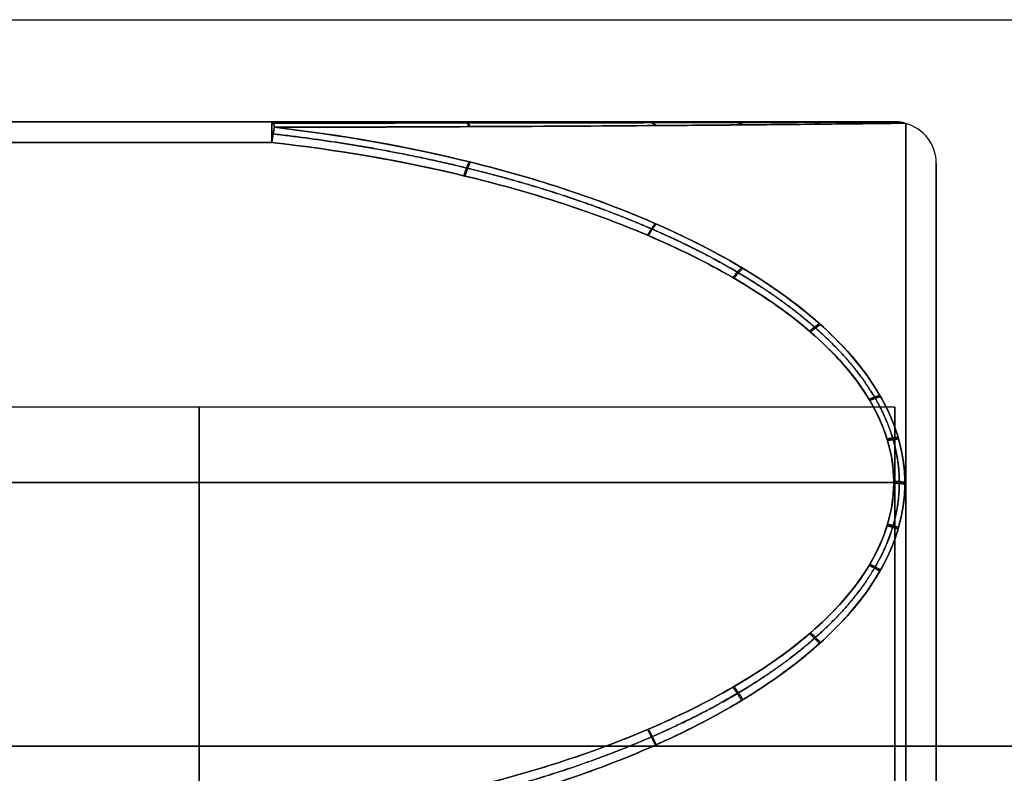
# Model space of a CAD drawing. Header units: millimetres. Extents: x -175 to 175, y -101 to 102.
# Tile 39 of 133: x -134.51 to -129.77, y 81.87 to 85.5. Entities that reach past the tile are written whole.
import ezdxf

# ---------------------------------------------------------------- set-up
doc = ezdxf.new("R2010")
doc.units = ezdxf.units.MM
doc.layers.add('Livello 01', color=7, linetype='Continuous')

msp = doc.modelspace()

# ---------------------------------------------------------------- linework, layer by layer
at = {"layer": 'Livello 01', "color": 254, "true_color": 0xcad1ee}
for p, q in [((-142, 85.5, 32.55), (142, 85.5, 32.55)), ((-142, 85.5, -253.55), (142, 85.5, -253.55)), ((-141.8, 85.0088, -37.6867), (-130.3045, 85.0088, -37.6867)), ((-141.8, 85.0088, -183.3133), (-130.3045, 85.0088, -183.3133)), ((-130.1, 78.26, -37.6867), (-130.1, 84.8075, -37.6867)), ((-130.1, 78.26, -183.3133), (-130.1, 84.8075, -183.3133)), ((-130.3, 83.6338, -37.6867), (-130.3, 79.4338, -37.6867)), ((-130.3, 83.6338, -183.3133), (-130.3, 79.4338, -183.3133)), ((-141.8, 83.2713, -40.6962), (-130.3045, 83.2713, -40.6962)), ((-141.8, 83.2713, -34.6773), (-130.3045, 83.2713, -34.6773)), ((-130.3045, 83.2713, -180.3038), (-141.8, 83.2713, -180.3038)), ((-130.3045, 83.2713, -186.3227), (-141.8, 83.2713, -186.3227)), ((-142, 82, 62.5), (142, 82, 62.5)), ((-142, 82, 60.5), (142, 82, 60.5)), ((142, 82, -283.5), (-142, 82, -283.5)), ((142, 82, -281.5), (-142, 82, -281.5))]:
    msp.add_line(p, q, dxfattribs=at)
at = {"layer": 'Livello 01', "color": 254, "true_color": 0xcad1ee, "extrusion": (-1, 0, 0)}
for centre, radius, start, end in [((-84.8088, -35.7959, 133.3007), 0.2, 120, 180), ((-84.8088, -39.5775, 133.3007), 0.2, 180, 240), ((-84.8088, -185.2041, 133.3007), 0.2, 180, 240), ((-84.8088, -181.4225, 133.3007), 0.2, 120, 180), ((-81.5338, -37.6867, 130.1), 3.2737, 180, 0), ((-81.5338, -37.6867, 130.1), 3.2737, 360, 180), ((-81.5338, -183.3133, 130.1), 3.2737, 180, 0), ((-81.5338, -183.3133, 130.1), 3.2737, 0, 180), ((-81.5338, -37.6867, 133.65), 2.1, 0, 180), ((-81.5338, -37.6867, 133.65), 2.1, 180, 0), ((-81.5338, -183.3133, 133.65), 2.1, 0, 180), ((-81.5338, -183.3133, 133.65), 2.1, 180, 0), ((-81.5338, -37.6867, 130.3), 2.1, 360, 180), ((-81.5338, -37.6867, 130.3), 2.1, 180, 0), ((-81.5338, -183.3133, 130.3), 2.1, 0, 180), ((-81.5338, -183.3133, 130.3), 2.1, 180, 0)]:
    msp.add_arc(centre, radius, start, end, dxfattribs=at)
at = {"layer": 'Livello 01', "color": 254, "true_color": 0xcad1ee, "extrusion": (0.991716, 2.87335e-12, 0.128453)}
msp.add_arc((84.8088, -22.1268, -137.2802), 0.2, 329.7932, 360, dxfattribs=at)
at = {"layer": 'Livello 01', "color": 254, "true_color": 0xcad1ee, "extrusion": (0.991716, 1.26526e-12, -0.128453)}
msp.add_arc((84.8088, -52.6222, -127.5983), 0.2, 0, 30.2068, dxfattribs=at)
at = {"layer": 'Livello 01', "color": 254, "true_color": 0xcad1ee, "extrusion": (0.991716, 3.14764e-12, -0.128453)}
msp.add_arc((84.8088, -197.0423, -108.8921), 0.2, 0, 30.2068, dxfattribs=at)
at = {"layer": 'Livello 01', "color": 254, "true_color": 0xcad1ee, "extrusion": (-0.991716, -1.26515e-12, -0.128453)}
msp.add_arc((-84.8088, -166.5469, 155.9864), 0.2, 180, 210.2068, dxfattribs=at)
at = {"layer": 'Livello 01', "color": 254, "true_color": 0xcad1ee, "extrusion": (1.50037e-08, 5.40935e-08, -1)}
msp.add_arc((134.2572, 70.5463, 37.6867), 15, 105.49007, 105.50831, dxfattribs=at)
at = {"layer": 'Livello 01', "color": 254, "true_color": 0xcad1ee, "extrusion": (-1.50037e-08, -5.40935e-08, -1)}
msp.add_arc((134.2572, 70.5463, 183.3133), 15, 105.49007, 105.50831, dxfattribs=at)
at = {"layer": 'Livello 01', "color": 254, "true_color": 0xcad1ee, "extrusion": (1, 0, 0)}
for centre, start, end in [((81.5338, -37.6867, -130.2465), 180, 0), ((81.5338, -37.6867, -130.2465), 0, 180), ((81.5338, -183.3133, -130.2465), 180, 0), ((81.5338, -183.3133, -130.2465), 0, 180)]:
    msp.add_arc(centre, 3.4665, start, end, dxfattribs=at)
at = {"layer": 'Livello 01', "color": 254, "true_color": 0xcad1ee}
for centre in [(-130.3, 84.8075, -37.6867), (-130.3, 84.8075, -183.3133)]:
    msp.add_arc(centre, 0.2, 0, 74.4917, dxfattribs=at)
at = {"layer": 'Livello 01', "color": 254, "true_color": 0xcad1ee, "extrusion": (0.991716, -0.111243, 0.064226)}
msp.add_arc((69.4207, -26.6067, -143.9299), 0.2, 29.9991, 60.206, dxfattribs=at)
at = {"layer": 'Livello 01', "color": 254, "true_color": 0xcad1ee, "extrusion": (0.991716, -0.111243, -0.064226)}
for centre in [(69.4207, -48.6111, -139.0889), (69.4207, -193.937, -129.7358)]:
    msp.add_arc(centre, 0.2, 299.794, 330.0009, dxfattribs=at)
at = {"layer": 'Livello 01', "color": 254, "true_color": 0xcad1ee, "extrusion": (-0.991716, 0.111243, -0.064226)}
msp.add_arc((-69.4207, -171.9326, 153.2829), 0.2, 119.794, 150.0009, dxfattribs=at)
at = {"layer": 'Livello 01', "color": 254, "true_color": 0xcad1ee}
for points in [[(-141.8, 85.0088, -35.7959), (-133.3007, 85.0088, -35.7959)], [(-133.3007, 85.0088, -39.5775), (-141.8, 85.0088, -39.5775)], [(-133.3007, 85.0088, -185.2041), (-141.8, 85.0088, -185.2041)], [(-141.8, 85.0088, -181.4225), (-133.3007, 85.0088, -181.4225)], [(-141.8, 84.9088, -39.7507), (-133.3007, 84.9088, -39.7507)], [(-133.3007, 84.9088, -35.6227), (-141.8, 84.9088, -35.6227)], [(-133.3007, 84.9088, -181.2493), (-141.8, 84.9088, -181.2493)], [(-141.8, 84.9088, -185.3773), (-133.3007, 84.9088, -185.3773)], [(-130.3, 83.6338, -37.6867), (-137, 83.6338, -37.6867)], [(-130.3, 83.6338, -183.3133), (-137, 83.6338, -183.3133)]]:
    msp.add_open_spline(points, degree=1, dxfattribs=at)
for points, knots in [([(-133.3007, 85.0088, -35.7959), (-132.9865, 85.0088, -35.8366), (-132.6778, 85.0088, -35.8973), (-132.0732, 85.0088, -36.0651), (-131.7755, 85.0088, -36.1722), (-131.3485, 85.0088, -36.3822), (-131.211, 85.0088, -36.4597), (-130.9492, 85.0088, -36.6348), (-130.8239, 85.0088, -36.7329), (-130.5973, 85.0088, -36.9577), (-130.4965, 85.0088, -37.0844), (-130.3867, 85.0088, -37.2953), (-130.3573, 85.0088, -37.3686), (-130.3161, 85.0088, -37.5223), (-130.3049, 85.0088, -37.6027), (-130.3038, 85.0088, -37.841), (-130.347, 85.0088, -38), (-130.4935, 85.0088, -38.2852), (-130.5925, 85.0088, -38.4101), (-130.8186, 85.0088, -38.636), (-130.9427, 85.0088, -38.7338), (-131.2052, 85.0088, -38.9103), (-131.3445, 85.0088, -38.9891), (-131.7707, 85.0088, -39.1992), (-132.0664, 85.0088, -39.3061), (-132.6735, 85.0088, -39.4752), (-132.986, 85.0088, -39.5368), (-133.3007, 85.0088, -39.5775)], [0, 0, 0, 0, 0.951736, 0.951736, 1.903472, 1.903472, 2.37934, 2.37934, 2.855208, 2.855208, 3.331076, 3.331076, 3.56901, 3.56901, 3.806944, 3.806944, 4.282812, 4.282812, 4.75868, 4.75868, 5.234548, 5.234548, 5.710416, 5.710416, 6.662152, 6.662152, 7.613888, 7.613888, 7.613888, 7.613888]), ([(-133.3007, 85.0088, -181.4225), (-132.986, 85.0088, -181.4632), (-132.6735, 85.0088, -181.5248), (-132.0664, 85.0088, -181.6939), (-131.7707, 85.0088, -181.8008), (-131.3445, 85.0088, -182.0109), (-131.2052, 85.0088, -182.0897), (-130.9427, 85.0088, -182.2662), (-130.8186, 85.0088, -182.364), (-130.5925, 85.0088, -182.5899), (-130.4935, 85.0088, -182.7148), (-130.347, 85.0088, -183), (-130.3038, 85.0088, -183.159), (-130.3049, 85.0088, -183.3973), (-130.3161, 85.0088, -183.4777), (-130.3573, 85.0088, -183.6314), (-130.3867, 85.0088, -183.7047), (-130.4965, 85.0088, -183.9156), (-130.5973, 85.0088, -184.0423), (-130.8239, 85.0088, -184.2671), (-130.9492, 85.0088, -184.3652), (-131.211, 85.0088, -184.5403), (-131.3485, 85.0088, -184.6178), (-131.7755, 85.0088, -184.8278), (-132.0732, 85.0088, -184.9349), (-132.6778, 85.0088, -185.1027), (-132.9865, 85.0088, -185.1634), (-133.3007, 85.0088, -185.2041)], [0, 0, 0, 0, 0.951736, 0.951736, 1.903472, 1.903472, 2.37934, 2.37934, 2.855208, 2.855208, 3.331076, 3.331076, 3.806944, 3.806944, 4.044878, 4.044878, 4.282812, 4.282812, 4.75868, 4.75868, 5.234548, 5.234548, 5.710416, 5.710416, 6.662152, 6.662152, 7.613888, 7.613888, 7.613888, 7.613888]), ([(-130.2511, 85.0015, -37.6867), (-130.2511, 85.0015, -37.605), (-130.2614, 85.0014, -37.5224), (-130.3003, 85.0009, -37.3632), (-130.3285, 85.0005, -37.2871), (-130.4345, 84.9993, -37.067), (-130.5336, 84.9982, -36.9331), (-130.7591, 84.9958, -36.6949), (-130.8853, 84.9946, -36.5902), (-131.1498, 84.9922, -36.4035), (-131.2893, 84.9911, -36.3208), (-131.7238, 84.9879, -36.0967), (-132.0287, 84.9862, -35.9822), (-132.6481, 84.9833, -35.8036), (-132.9649, 84.9823, -35.7391), (-133.2878, 84.9816, -35.6961)], [-3.907074, -3.907074, -3.907074, -3.907074, -3.662882, -3.662882, -3.41869, -3.41869, -2.930306, -2.930306, -2.441921, -2.441921, -1.953537, -1.953537, -0.976769, -0.976769, 0, 0, 0, 0]), ([(-133.2878, 84.9816, -39.6773), (-132.9651, 84.9823, -39.6343), (-132.645, 84.9834, -39.5691), (-132.0244, 84.9862, -39.3897), (-131.7228, 84.988, -39.2762), (-131.2895, 84.9911, -39.0528), (-131.1483, 84.9923, -38.969), (-130.8835, 84.9946, -38.7819), (-130.7588, 84.9958, -38.6783), (-130.5333, 84.9982, -38.4399), (-130.436, 84.9993, -38.309), (-130.2928, 85.001, -38.0127), (-130.2511, 85.0015, -37.8497), (-130.2511, 85.0015, -37.6867)], [-3.910162, -3.910162, -3.910162, -3.910162, -2.932621, -2.932621, -1.955081, -1.955081, -1.466311, -1.466311, -0.97754, -0.97754, -0.48877, -0.48877, 0, 0, 0, 0]), ([(-130.2511, 85.0015, -183.3133), (-130.2511, 85.0015, -183.1503), (-130.2928, 85.001, -182.9873), (-130.436, 84.9993, -182.691), (-130.5333, 84.9982, -182.5601), (-130.7588, 84.9958, -182.3217), (-130.8835, 84.9946, -182.2181), (-131.1483, 84.9923, -182.031), (-131.2895, 84.9911, -181.9472), (-131.7228, 84.988, -181.7238), (-132.0244, 84.9862, -181.6103), (-132.645, 84.9834, -181.4309), (-132.9651, 84.9823, -181.3657), (-133.2878, 84.9816, -181.3227)], [-3.910162, -3.910162, -3.910162, -3.910162, -3.421391, -3.421391, -2.932621, -2.932621, -2.443851, -2.443851, -1.955081, -1.955081, -0.97754, -0.97754, 0, 0, 0, 0]), ([(-133.2878, 84.9816, -185.3039), (-132.9649, 84.9823, -185.2609), (-132.6481, 84.9833, -185.1964), (-132.0287, 84.9862, -185.0178), (-131.7238, 84.9879, -184.9033), (-131.2893, 84.9911, -184.6792), (-131.1498, 84.9922, -184.5965), (-130.8853, 84.9946, -184.4098), (-130.7591, 84.9958, -184.3051), (-130.5336, 84.9982, -184.0669), (-130.4345, 84.9993, -183.933), (-130.3285, 85.0005, -183.7129), (-130.3003, 85.0009, -183.6368), (-130.2614, 85.0014, -183.4776), (-130.2511, 85.0015, -183.395), (-130.2511, 85.0015, -183.3133)], [-3.907074, -3.907074, -3.907074, -3.907074, -2.930306, -2.930306, -1.953537, -1.953537, -1.465153, -1.465153, -0.976769, -0.976769, -0.488384, -0.488384, -0.244192, -0.244192, 0, 0, 0, 0]), ([(-133.2878, 84.9816, -35.6961), (-132.9648, 84.9447, -35.674), (-132.6443, 84.8887, -35.6404), (-132.023, 84.7344, -35.5481), (-131.7211, 84.6368, -35.4897), (-131.2873, 84.4444, -35.375), (-131.1461, 84.3723, -35.332), (-130.8812, 84.211, -35.2362), (-130.7565, 84.1217, -35.1832), (-130.531, 83.9158, -35.0616), (-130.4339, 83.8028, -34.9951), (-130.2914, 83.5462, -34.845), (-130.2504, 83.4051, -34.7629), (-130.2515, 83.1931, -34.6405), (-130.2621, 83.1215, -34.5994), (-130.3016, 82.9838, -34.5204), (-130.33, 82.9178, -34.4827), (-130.4366, 82.7271, -34.3741), (-130.5359, 82.6109, -34.3083), (-130.7615, 82.404, -34.1915), (-130.8877, 82.3129, -34.1404), (-131.152, 82.1505, -34.0493), (-131.2914, 82.0784, -34.009), (-131.7256, 81.8832, -33.9), (-132.0301, 81.7834, -33.8444), (-132.6488, 81.6276, -33.7577), (-132.9653, 81.5713, -33.7264), (-133.2878, 81.5338, -33.7055)], [-7.817262, -7.817262, -7.817262, -7.817262, -6.840104, -6.840104, -5.862946, -5.862946, -5.374368, -5.374368, -4.885789, -4.885789, -4.39721, -4.39721, -3.908631, -3.908631, -3.664341, -3.664341, -3.420052, -3.420052, -2.931473, -2.931473, -2.442894, -2.442894, -1.954315, -1.954315, -0.977158, -0.977158, 0, 0, 0, 0]), ([(-133.2878, 81.5338, -41.6679), (-132.9648, 81.5714, -41.647), (-132.6443, 81.6285, -41.6153), (-132.023, 81.7855, -41.5279), (-131.7211, 81.8849, -41.4726), (-131.2873, 82.0804, -41.3633), (-131.1461, 82.1537, -41.3223), (-130.8812, 82.3173, -41.2306), (-130.7565, 82.4079, -41.1797), (-130.531, 82.6161, -41.0622), (-130.4339, 82.7303, -40.9976), (-130.2914, 82.9886, -40.8504), (-130.2504, 83.1302, -40.7692), (-130.2515, 83.3422, -40.6468), (-130.2621, 83.4136, -40.6055), (-130.3016, 83.5508, -40.5256), (-130.33, 83.6165, -40.4873), (-130.4366, 83.8059, -40.3765), (-130.5359, 83.921, -40.3088), (-130.7615, 84.1255, -40.188), (-130.8877, 84.2154, -40.1347), (-131.152, 84.3755, -40.0395), (-131.2914, 84.4464, -39.9973), (-131.7256, 84.6384, -39.8828), (-132.0301, 84.7365, -39.8241), (-132.6488, 84.8895, -39.7325), (-132.9653, 84.9447, -39.6994), (-133.2878, 84.9816, -39.6773)], [-7.817262, -7.817262, -7.817262, -7.817262, -6.840104, -6.840104, -5.862946, -5.862946, -5.374368, -5.374368, -4.885789, -4.885789, -4.39721, -4.39721, -3.908631, -3.908631, -3.664341, -3.664341, -3.420052, -3.420052, -2.931473, -2.931473, -2.442894, -2.442894, -1.954315, -1.954315, -0.977158, -0.977158, 0, 0, 0, 0]), ([(-133.2878, 81.5338, -187.2945), (-132.9653, 81.5713, -187.2736), (-132.6488, 81.6276, -187.2423), (-132.0301, 81.7834, -187.1556), (-131.7256, 81.8832, -187.1), (-131.2914, 82.0784, -186.991), (-131.152, 82.1505, -186.9507), (-130.8877, 82.3129, -186.8596), (-130.7615, 82.404, -186.8085), (-130.5359, 82.6109, -186.6917), (-130.4366, 82.7271, -186.6259), (-130.33, 82.9178, -186.5173), (-130.3016, 82.9838, -186.4796), (-130.2621, 83.1215, -186.4006), (-130.2515, 83.1931, -186.3595), (-130.2504, 83.4051, -186.2371), (-130.2914, 83.5462, -186.155), (-130.4339, 83.8028, -186.0049), (-130.531, 83.9158, -185.9384), (-130.7565, 84.1217, -185.8168), (-130.8812, 84.211, -185.7638), (-131.1461, 84.3723, -185.668), (-131.2873, 84.4444, -185.625), (-131.7211, 84.6368, -185.5103), (-132.023, 84.7344, -185.4519), (-132.6443, 84.8887, -185.3596), (-132.9648, 84.9447, -185.326), (-133.2878, 84.9816, -185.3039)], [-7.817262, -7.817262, -7.817262, -7.817262, -6.840104, -6.840104, -5.862946, -5.862946, -5.374368, -5.374368, -4.885789, -4.885789, -4.39721, -4.39721, -4.15292, -4.15292, -3.908631, -3.908631, -3.420052, -3.420052, -2.931473, -2.931473, -2.442894, -2.442894, -1.954315, -1.954315, -0.977158, -0.977158, 0, 0, 0, 0]), ([(-133.2878, 84.9816, -181.3227), (-132.9653, 84.9447, -181.3006), (-132.6488, 84.8895, -181.2675), (-132.0301, 84.7365, -181.1759), (-131.7256, 84.6384, -181.1172), (-131.2914, 84.4464, -181.0027), (-131.152, 84.3755, -180.9605), (-130.8877, 84.2154, -180.8653), (-130.7615, 84.1255, -180.812), (-130.5359, 83.921, -180.6912), (-130.4366, 83.8059, -180.6235), (-130.33, 83.6165, -180.5127), (-130.3016, 83.5508, -180.4744), (-130.2621, 83.4136, -180.3945), (-130.2515, 83.3422, -180.3532), (-130.2504, 83.1302, -180.2308), (-130.2914, 82.9886, -180.1496), (-130.4339, 82.7303, -180.0024), (-130.531, 82.6161, -179.9378), (-130.7565, 82.4079, -179.8203), (-130.8812, 82.3173, -179.7694), (-131.1461, 82.1537, -179.6777), (-131.2873, 82.0804, -179.6367), (-131.7211, 81.8849, -179.5274), (-132.023, 81.7855, -179.4721), (-132.6443, 81.6285, -179.3847), (-132.9648, 81.5714, -179.353), (-133.2878, 81.5338, -179.3321)], [-7.817262, -7.817262, -7.817262, -7.817262, -6.840104, -6.840104, -5.862946, -5.862946, -5.374368, -5.374368, -4.885789, -4.885789, -4.39721, -4.39721, -4.15292, -4.15292, -3.908631, -3.908631, -3.420052, -3.420052, -2.931473, -2.931473, -2.442894, -2.442894, -1.954315, -1.954315, -0.977158, -0.977158, 0, 0, 0, 0]), ([(-133.3007, 84.9088, -39.7507), (-132.9865, 84.8735, -39.7711), (-132.6778, 84.8209, -39.8015), (-132.0732, 84.6756, -39.8854), (-131.7755, 84.5828, -39.9389), (-131.3485, 84.401, -40.0439), (-131.211, 84.3339, -40.0827), (-130.9492, 84.1822, -40.1702), (-130.8239, 84.0973, -40.2192), (-130.5973, 83.9026, -40.3317), (-130.4965, 83.7929, -40.395), (-130.3867, 83.6102, -40.5005), (-130.3573, 83.5468, -40.5371), (-130.3161, 83.4136, -40.614), (-130.3049, 83.344, -40.6542), (-130.3038, 83.1376, -40.7733), (-130.347, 83, -40.8528), (-130.4935, 82.753, -40.9954), (-130.5925, 82.6448, -41.0579), (-130.8186, 82.4492, -41.1708), (-130.9427, 82.3645, -41.2197), (-131.2052, 82.2116, -41.3079), (-131.3445, 82.1434, -41.3473), (-131.7707, 81.9614, -41.4524), (-132.0664, 81.8688, -41.5059), (-132.6735, 81.7223, -41.5904), (-132.986, 81.6691, -41.6212), (-133.3007, 81.6338, -41.6416)], [0, 0, 0, 0, 0.951736, 0.951736, 1.903472, 1.903472, 2.37934, 2.37934, 2.855208, 2.855208, 3.331076, 3.331076, 3.56901, 3.56901, 3.806944, 3.806944, 4.282812, 4.282812, 4.75868, 4.75868, 5.234548, 5.234548, 5.710416, 5.710416, 6.662152, 6.662152, 7.613888, 7.613888, 7.613888, 7.613888]), ([(-133.3007, 81.6338, -33.7319), (-132.9865, 81.669, -33.7522), (-132.6778, 81.7216, -33.7826), (-132.0732, 81.8669, -33.8665), (-131.7755, 81.9597, -33.92), (-131.3485, 82.1415, -34.025), (-131.211, 82.2086, -34.0638), (-130.9492, 82.3603, -34.1513), (-130.8239, 82.4452, -34.2004), (-130.5973, 82.6399, -34.3128), (-130.4965, 82.7497, -34.3761), (-130.3867, 82.9323, -34.4816), (-130.3573, 82.9957, -34.5182), (-130.3161, 83.1289, -34.5951), (-130.3049, 83.1985, -34.6353), (-130.3038, 83.4049, -34.7544), (-130.347, 83.5425, -34.8339), (-130.4935, 83.7895, -34.9765), (-130.5925, 83.8978, -35.039), (-130.8186, 84.0934, -35.1519), (-130.9427, 84.178, -35.2008), (-131.2052, 84.3309, -35.2891), (-131.3445, 84.3991, -35.3285), (-131.7707, 84.5811, -35.4335), (-132.0664, 84.6737, -35.487), (-132.6735, 84.8202, -35.5715), (-132.986, 84.8734, -35.6023), (-133.3007, 84.9088, -35.6227)], [0, 0, 0, 0, 0.951736, 0.951736, 1.903472, 1.903472, 2.37934, 2.37934, 2.855208, 2.855208, 3.331076, 3.331076, 3.56901, 3.56901, 3.806944, 3.806944, 4.282812, 4.282812, 4.75868, 4.75868, 5.234548, 5.234548, 5.710416, 5.710416, 6.662152, 6.662152, 7.613888, 7.613888, 7.613888, 7.613888]), ([(-133.3007, 81.6338, -179.3584), (-132.986, 81.6691, -179.3788), (-132.6735, 81.7223, -179.4096), (-132.0664, 81.8688, -179.4941), (-131.7707, 81.9614, -179.5476), (-131.3445, 82.1434, -179.6527), (-131.2052, 82.2116, -179.6921), (-130.9427, 82.3645, -179.7803), (-130.8186, 82.4492, -179.8292), (-130.5925, 82.6448, -179.9421), (-130.4935, 82.753, -180.0046), (-130.347, 83, -180.1472), (-130.3038, 83.1376, -180.2267), (-130.3049, 83.344, -180.3458), (-130.3161, 83.4136, -180.386), (-130.3573, 83.5468, -180.4629), (-130.3867, 83.6102, -180.4995), (-130.4965, 83.7929, -180.605), (-130.5973, 83.9026, -180.6683), (-130.8239, 84.0973, -180.7808), (-130.9492, 84.1822, -180.8298), (-131.211, 84.3339, -180.9173), (-131.3485, 84.401, -180.9561), (-131.7755, 84.5828, -181.0611), (-132.0732, 84.6756, -181.1146), (-132.6778, 84.8209, -181.1985), (-132.9865, 84.8735, -181.2289), (-133.3007, 84.9088, -181.2493)], [0, 0, 0, 0, 0.951736, 0.951736, 1.903472, 1.903472, 2.37934, 2.37934, 2.855208, 2.855208, 3.331076, 3.331076, 3.806944, 3.806944, 4.044878, 4.044878, 4.282812, 4.282812, 4.75868, 4.75868, 5.234548, 5.234548, 5.710416, 5.710416, 6.662152, 6.662152, 7.613888, 7.613888, 7.613888, 7.613888]), ([(-133.3007, 84.9088, -185.3773), (-132.986, 84.8734, -185.3977), (-132.6735, 84.8202, -185.4285), (-132.0664, 84.6737, -185.513), (-131.7707, 84.5811, -185.5665), (-131.3445, 84.3991, -185.6715), (-131.2052, 84.3309, -185.7109), (-130.9427, 84.178, -185.7992), (-130.8186, 84.0934, -185.8481), (-130.5925, 83.8978, -185.961), (-130.4935, 83.7895, -186.0235), (-130.347, 83.5425, -186.1661), (-130.3038, 83.4049, -186.2456), (-130.3049, 83.1985, -186.3647), (-130.3161, 83.1289, -186.4049), (-130.3573, 82.9957, -186.4818), (-130.3867, 82.9323, -186.5184), (-130.4965, 82.7497, -186.6239), (-130.5973, 82.6399, -186.6872), (-130.8239, 82.4452, -186.7996), (-130.9492, 82.3603, -186.8487), (-131.211, 82.2086, -186.9362), (-131.3485, 82.1415, -186.975), (-131.7755, 81.9597, -187.08), (-132.0732, 81.8669, -187.1335), (-132.6778, 81.7216, -187.2174), (-132.9865, 81.669, -187.2478), (-133.3007, 81.6338, -187.2681)], [0, 0, 0, 0, 0.951736, 0.951736, 1.903472, 1.903472, 2.37934, 2.37934, 2.855208, 2.855208, 3.331076, 3.331076, 3.806944, 3.806944, 4.044878, 4.044878, 4.282812, 4.282812, 4.75868, 4.75868, 5.234548, 5.234548, 5.710416, 5.710416, 6.662152, 6.662152, 7.613888, 7.613888, 7.613888, 7.613888])]:
    msp.add_open_spline(points, degree=3, knots=knots, dxfattribs=at)
for points, weights in [([(-133.2941, 85.0019, -35.7446), (-132.9778, 85.0021, -35.7862), (-132.6671, 85.0024, -35.8483), (-132.0584, 85.0031, -36.0201), (-131.7588, 85.0035, -36.1298), (-131.3286, 85.0043, -36.3453), (-131.1903, 85.0046, -36.4248), (-130.9267, 85.0052, -36.6046), (-130.8006, 85.0055, -36.7053), (-130.5725, 85.0061, -36.9364), (-130.471, 85.0064, -37.0667), (-130.3605, 85.0067, -37.2838), (-130.3309, 85.0068, -37.3592), (-130.2895, 85.0069, -37.5175), (-130.2782, 85.007, -37.6003), (-130.2774, 85.007, -37.7638), (-130.2879, 85.0069, -37.8468), (-130.3279, 85.0068, -38.0057), (-130.3574, 85.0067, -38.0826), (-130.468, 85.0064, -38.3028), (-130.5677, 85.0061, -38.4313), (-130.7952, 85.0055, -38.6634), (-130.9202, 85.0052, -38.7639), (-131.1844, 85.0046, -38.9451), (-131.3246, 85.0043, -39.0259), (-131.7539, 85.0035, -39.2416), (-132.0516, 85.0031, -39.351), (-132.6628, 85.0024, -39.5242), (-132.9775, 85.0021, -39.5872), (-133.2941, 85.0019, -39.6288)], [0.9827295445, 0.98317782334, 0.983844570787, 0.98562632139, 0.986750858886, 0.98875599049, 0.98946931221, 0.990952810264, 0.991729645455, 0.993239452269, 0.993969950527, 0.994796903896, 0.995025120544, 0.995346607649, 0.99543578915, 0.995442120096, 0.995359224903, 0.99504779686, 0.994820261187, 0.993991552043, 0.993272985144, 0.991763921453, 0.990991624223, 0.989500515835, 0.988776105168, 0.986770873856, 0.985649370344, 0.983854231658, 0.983177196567, 0.9827295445]), ([(-133.2941, 85.0019, -185.2554), (-132.9778, 85.0021, -185.2138), (-132.6671, 85.0024, -185.1517), (-132.0584, 85.0031, -184.9799), (-131.7588, 85.0035, -184.8702), (-131.3286, 85.0043, -184.6547), (-131.1903, 85.0046, -184.5752), (-130.9267, 85.0052, -184.3954), (-130.8006, 85.0055, -184.2947), (-130.5725, 85.0061, -184.0636), (-130.471, 85.0064, -183.9333), (-130.3605, 85.0067, -183.7162), (-130.3309, 85.0068, -183.6408), (-130.2895, 85.0069, -183.4825), (-130.2782, 85.007, -183.3997), (-130.2774, 85.007, -183.2362), (-130.2879, 85.0069, -183.1532), (-130.3279, 85.0068, -182.9943), (-130.3574, 85.0067, -182.9174), (-130.468, 85.0064, -182.6972), (-130.5677, 85.0061, -182.5687), (-130.7952, 85.0055, -182.3366), (-130.9202, 85.0052, -182.2361), (-131.1844, 85.0046, -182.0549), (-131.3246, 85.0043, -181.9741), (-131.7539, 85.0035, -181.7584), (-132.0516, 85.0031, -181.649), (-132.6628, 85.0024, -181.4758), (-132.9775, 85.0021, -181.4128), (-133.2941, 85.0019, -181.3712)], [0.9827295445, 0.98317782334, 0.983844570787, 0.98562632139, 0.986750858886, 0.98875599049, 0.98946931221, 0.990952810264, 0.991729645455, 0.993239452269, 0.993969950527, 0.994796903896, 0.995025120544, 0.995346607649, 0.99543578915, 0.995442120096, 0.995359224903, 0.99504779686, 0.994820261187, 0.993991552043, 0.993272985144, 0.991763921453, 0.990991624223, 0.989500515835, 0.988776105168, 0.986770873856, 0.985649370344, 0.983854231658, 0.983177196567, 0.9827295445]), ([(-133.2941, 81.5859, -33.7121), (-132.9778, 81.6221, -33.7328), (-132.6671, 81.676, -33.7636), (-132.0584, 81.8251, -33.8489), (-131.7588, 81.9203, -33.9033), (-131.3286, 82.1073, -34.0104), (-131.1903, 82.1763, -34.0499), (-130.9267, 82.3323, -34.1393), (-130.8006, 82.4197, -34.1894), (-130.5725, 82.6202, -34.3044), (-130.471, 82.7332, -34.3694), (-130.3605, 82.9213, -34.4776), (-130.3309, 82.9866, -34.5152), (-130.2895, 83.1238, -34.5942), (-130.2782, 83.1955, -34.6356), (-130.2774, 83.3371, -34.7174), (-130.2879, 83.409, -34.7589), (-130.3279, 83.5465, -34.8385), (-130.3574, 83.6131, -34.877), (-130.468, 83.8036, -34.9873), (-130.5677, 83.9147, -35.0519), (-130.7952, 84.1155, -35.1685), (-130.9202, 84.2023, -35.2189), (-131.1844, 84.3589, -35.31), (-131.3246, 84.4288, -35.3507), (-131.7539, 84.6152, -35.4592), (-132.0516, 84.7098, -35.5143), (-132.6628, 84.8594, -35.6015), (-132.9775, 84.9138, -35.6332), (-133.2941, 84.9498, -35.6542)], [0.982729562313, 0.983177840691, 0.98384458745, 0.985626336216, 0.986750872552, 0.988756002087, 0.989469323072, 0.990952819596, 0.991729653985, 0.993239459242, 0.993969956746, 0.994796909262, 0.995025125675, 0.995346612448, 0.995435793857, 0.995442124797, 0.99535922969, 0.995047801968, 0.99482026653, 0.99399155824, 0.993272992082, 0.991763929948, 0.990991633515, 0.989500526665, 0.988776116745, 0.986770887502, 0.985649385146, 0.983854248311, 0.983177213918, 0.982729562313]), ([(-133.2941, 84.9498, -39.7192), (-132.9778, 84.9138, -39.7402), (-132.6671, 84.8602, -39.7714), (-132.0584, 84.7117, -39.858), (-131.7588, 84.617, -39.9132), (-131.3286, 84.4307, -40.0216), (-131.1903, 84.362, -40.0616), (-130.9267, 84.2066, -40.152), (-130.8006, 84.1195, -40.2026), (-130.5725, 83.9197, -40.3187), (-130.471, 83.807, -40.3841), (-130.3605, 83.6192, -40.4929), (-130.3309, 83.5539, -40.5307), (-130.2895, 83.4169, -40.6099), (-130.2782, 83.3452, -40.6514), (-130.2774, 83.2036, -40.7331), (-130.2879, 83.1317, -40.7746), (-130.3279, 82.994, -40.854), (-130.3574, 82.9274, -40.8923), (-130.468, 82.7366, -41.0021), (-130.5677, 82.6251, -41.0661), (-130.7952, 82.4238, -41.1817), (-130.9202, 82.3366, -41.2317), (-131.1844, 82.1794, -41.3218), (-131.3246, 82.1093, -41.3619), (-131.7539, 81.9221, -41.4691), (-132.0516, 81.8271, -41.5234), (-132.6628, 81.6767, -41.6094), (-132.9775, 81.6221, -41.6406), (-133.2941, 81.5859, -41.6613)], [0.982729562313, 0.983177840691, 0.98384458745, 0.985626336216, 0.986750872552, 0.988756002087, 0.989469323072, 0.990952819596, 0.991729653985, 0.993239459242, 0.993969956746, 0.994796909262, 0.995025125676, 0.995346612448, 0.995435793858, 0.995442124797, 0.99535922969, 0.995047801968, 0.99482026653, 0.99399155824, 0.993272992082, 0.991763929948, 0.990991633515, 0.989500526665, 0.988776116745, 0.986770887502, 0.985649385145, 0.983854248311, 0.983177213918, 0.982729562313]), ([(-133.2941, 81.5859, -187.2879), (-132.9778, 81.6221, -187.2672), (-132.6671, 81.676, -187.2364), (-132.0584, 81.8251, -187.1511), (-131.7588, 81.9203, -187.0967), (-131.3286, 82.1073, -186.9896), (-131.1903, 82.1763, -186.9501), (-130.9267, 82.3323, -186.8607), (-130.8006, 82.4197, -186.8106), (-130.5725, 82.6202, -186.6956), (-130.471, 82.7332, -186.6306), (-130.3605, 82.9213, -186.5224), (-130.3309, 82.9866, -186.4848), (-130.2895, 83.1238, -186.4058), (-130.2782, 83.1955, -186.3644), (-130.2774, 83.3371, -186.2826), (-130.2879, 83.409, -186.2411), (-130.3279, 83.5465, -186.1615), (-130.3574, 83.6131, -186.123), (-130.468, 83.8036, -186.0127), (-130.5677, 83.9147, -185.9481), (-130.7952, 84.1155, -185.8315), (-130.9202, 84.2023, -185.7811), (-131.1844, 84.3589, -185.69), (-131.3246, 84.4288, -185.6493), (-131.7539, 84.6152, -185.5408), (-132.0516, 84.7098, -185.4857), (-132.6628, 84.8594, -185.3985), (-132.9775, 84.9138, -185.3668), (-133.2941, 84.9498, -185.3458)], [0.982729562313, 0.983177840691, 0.983844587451, 0.985626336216, 0.986750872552, 0.988756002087, 0.989469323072, 0.990952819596, 0.991729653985, 0.993239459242, 0.993969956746, 0.994796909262, 0.995025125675, 0.995346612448, 0.995435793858, 0.995442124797, 0.99535922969, 0.995047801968, 0.99482026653, 0.99399155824, 0.993272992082, 0.991763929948, 0.990991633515, 0.989500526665, 0.988776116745, 0.986770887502, 0.985649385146, 0.983854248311, 0.983177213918, 0.982729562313]), ([(-133.2941, 84.9498, -181.2808), (-132.9778, 84.9138, -181.2598), (-132.6671, 84.8602, -181.2286), (-132.0584, 84.7117, -181.142), (-131.7588, 84.617, -181.0868), (-131.3286, 84.4307, -180.9784), (-131.1903, 84.362, -180.9384), (-130.9267, 84.2066, -180.848), (-130.8006, 84.1195, -180.7974), (-130.5725, 83.9197, -180.6813), (-130.471, 83.807, -180.6159), (-130.3605, 83.6192, -180.5071), (-130.3309, 83.5539, -180.4693), (-130.2895, 83.4169, -180.3901), (-130.2782, 83.3452, -180.3486), (-130.2774, 83.2036, -180.2669), (-130.2879, 83.1317, -180.2254), (-130.3279, 82.994, -180.146), (-130.3574, 82.9274, -180.1077), (-130.468, 82.7366, -179.9979), (-130.5677, 82.6251, -179.9339), (-130.7952, 82.4238, -179.8183), (-130.9202, 82.3366, -179.7683), (-131.1844, 82.1794, -179.6782), (-131.3246, 82.1093, -179.6381), (-131.7539, 81.9221, -179.5309), (-132.0516, 81.8271, -179.4766), (-132.6628, 81.6767, -179.3906), (-132.9775, 81.6221, -179.3594), (-133.2941, 81.5859, -179.3387)], [0.982729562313, 0.983177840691, 0.98384458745, 0.985626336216, 0.986750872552, 0.988756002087, 0.989469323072, 0.990952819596, 0.991729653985, 0.993239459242, 0.993969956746, 0.994796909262, 0.995025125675, 0.995346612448, 0.995435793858, 0.995442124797, 0.99535922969, 0.995047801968, 0.99482026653, 0.99399155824, 0.993272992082, 0.991763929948, 0.990991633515, 0.989500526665, 0.988776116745, 0.986770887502, 0.985649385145, 0.983854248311, 0.983177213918, 0.982729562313])]:
    msp.add_rational_spline(points, weights, degree=3, knots=[0, 0, 0, 0, 0.97677, 0.97677, 1.953539, 1.953539, 2.441924, 2.441924, 2.930309, 2.930309, 3.418694, 3.418694, 3.662887, 3.662887, 3.907079, 3.907079, 4.151271, 4.151271, 4.395464, 4.395464, 4.883849, 4.883849, 5.372234, 5.372234, 5.860618, 5.860618, 6.837388, 6.837388, 7.814158, 7.814158, 7.814158, 7.814158], dxfattribs=at)
for points, weights in [([(-132.3501, 84.9847, -35.8896), (-132.362, 85.0088, -35.9325), (-132.3755, 85.0088, -35.9812)], [1.00000022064, 0.969469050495, 0.999999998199]), ([(-132.3755, 85.0088, -185.0188), (-132.362, 85.0088, -185.0675), (-132.3501, 84.9847, -185.1104)], [0.999999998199, 0.969469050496, 1.00000022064]), ([(-132.3445, 84.9847, -39.4822), (-132.3564, 85.0088, -39.4394), (-132.37, 85.0088, -39.3907)], [0.999999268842, 0.969502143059, 1.00000018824]), ([(-132.37, 85.0088, -181.6093), (-132.3564, 85.0088, -181.5606), (-132.3445, 84.9847, -181.5178)], [1.00000018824, 0.969502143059, 0.999999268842]), ([(-131.4534, 84.9899, -36.2362), (-131.4712, 85.0088, -36.2723), (-131.4908, 85.0088, -36.3122)], [1.00000037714, 0.976173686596, 0.99999999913]), ([(-131.4908, 85.0088, -184.6878), (-131.4712, 85.0088, -184.7277), (-131.4534, 84.9899, -184.7638)], [0.99999999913, 0.976173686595, 1.00000037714]), ([(-131.4491, 84.9899, -39.1351), (-131.4669, 85.0088, -39.099), (-131.4866, 85.0088, -39.0591)], [1.00000084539, 0.976213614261, 1.00000000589]), ([(-131.4866, 85.0088, -181.9409), (-131.4669, 85.0088, -181.901), (-131.4491, 84.9899, -181.8649)], [1.00000000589, 0.976213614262, 1.00000084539]), ([(-131.0372, 84.9932, -36.4831), (-131.0578, 85.0088, -36.5139), (-131.0801, 85.0088, -36.5473)], [1.00000077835, 0.980420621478, 1.00000000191]), ([(-131.0801, 85.0088, -184.4527), (-131.0578, 85.0088, -184.4861), (-131.0372, 84.9932, -184.5169)], [1.00000000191, 0.980420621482, 1.00000077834]), ([(-131.0309, 84.9933, -38.886), (-131.0516, 85.0088, -38.8553), (-131.074, 85.0088, -38.822)], [0.999999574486, 0.980491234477, 1.00000002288]), ([(-131.074, 85.0088, -182.178), (-131.0516, 85.0088, -182.1447), (-131.0309, 84.9933, -182.114)], [1.00000002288, 0.980491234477, 0.999999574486]), ([(-130.6627, 84.9968, -36.797), (-130.6859, 85.0088, -36.8204), (-130.7106, 85.0088, -36.8453)], [1.00000026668, 0.984968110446, 1.00000000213]), ([(-130.7106, 85.0088, -184.1547), (-130.6859, 85.0088, -184.1796), (-130.6627, 84.9968, -184.203)], [1.00000000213, 0.984968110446, 1.00000026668]), ([(-130.6575, 84.9969, -38.5711), (-130.6808, 85.0088, -38.5478), (-130.7055, 85.0088, -38.5231)], [0.999998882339, 0.985036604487, 1.00000002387]), ([(-130.7055, 85.0088, -182.4769), (-130.6808, 85.0088, -182.4522), (-130.6575, 84.9969, -182.4289)], [1.00000002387, 0.985036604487, 0.999998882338]), ([(-130.3715, 85, -37.1981), (-130.3968, 85.0088, -37.2112), (-130.4233, 85.0088, -37.225)], [1.00000003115, 0.989041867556, 1.00000000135]), ([(-130.4233, 85.0088, -183.775), (-130.3968, 85.0088, -183.7888), (-130.3715, 85, -183.8019)], [1.00000000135, 0.989041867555, 1.00000003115]), ([(-130.3684, 85.0001, -38.1692), (-130.3938, 85.0088, -38.1562), (-130.4203, 85.0088, -38.1426)], [1.0000000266, 0.989087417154, 1]), ([(-130.4203, 85.0088, -182.8574), (-130.3938, 85.0088, -182.8438), (-130.3684, 85.0001, -182.8308)], [1, 0.989087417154, 1.0000000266]), ([(-130.2837, 85.0011, -37.4313), (-130.3097, 85.0088, -37.4382), (-130.3367, 85.0088, -37.4454)], [0.999999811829, 0.990371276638, 0.99999999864]), ([(-130.3367, 85.0088, -183.5546), (-130.3097, 85.0088, -183.5618), (-130.2837, 85.0011, -183.5687)], [0.99999999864, 0.990371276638, 0.999999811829]), ([(-130.2818, 85.0012, -37.933), (-130.3078, 85.0088, -37.9263), (-130.3349, 85.0088, -37.9193)], [0.999883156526, 0.99039095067, 1.00015164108]), ([(-130.3349, 85.0088, -183.0807), (-130.3078, 85.0088, -183.0737), (-130.2818, 85.0012, -183.067)], [1.00015164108, 0.99039095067, 0.999883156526]), ([(-130.2511, 85.0015, -37.6819), (-130.2773, 85.0088, -37.682), (-130.3045, 85.0088, -37.6822)], [0.999999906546, 0.990877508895, 0.999999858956]), ([(-130.3045, 85.0088, -183.3178), (-130.2773, 85.0088, -183.318), (-130.2511, 85.0015, -183.3181)], [0.999999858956, 0.990877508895, 0.999999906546]), ([(-132.3501, 84.8156, -39.7768), (-132.362, 84.7905, -39.819), (-132.3755, 84.7483, -39.8434)], [0.999999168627, 0.969469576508, 0.999999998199]), ([(-132.3755, 84.7483, -181.1566), (-132.362, 84.7905, -181.181), (-132.3501, 84.8156, -181.2232)], [0.999999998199, 0.969469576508, 0.999999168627]), ([(-132.3445, 84.8142, -35.5959), (-132.3564, 84.7891, -35.5536), (-132.37, 84.7469, -35.5293)], [0.999999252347, 0.969502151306, 1.00000018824]), ([(-132.37, 84.7469, -185.4707), (-132.3564, 84.7891, -185.4464), (-132.3445, 84.8142, -185.4041)], [1.00000018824, 0.969502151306, 0.999999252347]), ([(-131.4534, 84.518, -39.9546), (-131.4712, 84.4962, -39.989), (-131.4908, 84.4616, -40.0089)], [1.00000005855, 0.97617384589, 0.99999999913]), ([(-131.4908, 84.4616, -180.9911), (-131.4712, 84.4962, -181.011), (-131.4534, 84.518, -181.0454)], [0.99999999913, 0.97617384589, 1.00000005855]), ([(-131.4491, 84.5161, -35.4177), (-131.4669, 84.4943, -35.3834), (-131.4866, 84.4598, -35.3635)], [1.00000101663, 0.976213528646, 1.00000000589]), ([(-131.4866, 84.4598, -185.6365), (-131.4669, 84.4943, -185.6166), (-131.4491, 84.5161, -185.5823)], [1.00000000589, 0.976213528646, 1.00000101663]), ([(-131.0372, 84.3059, -40.0809), (-131.0578, 84.287, -40.1097), (-131.0801, 84.258, -40.1264)], [1.00000010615, 0.980420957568, 1.00000000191]), ([(-131.0801, 84.258, -180.8736), (-131.0578, 84.287, -180.8903), (-131.0372, 84.3059, -180.9191)], [1.00000000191, 0.980420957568, 1.00000010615]), ([(-131.0309, 84.3021, -35.2903), (-131.0516, 84.2833, -35.2616), (-131.074, 84.2545, -35.2449)], [0.99999949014, 0.980491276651, 1.00000002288]), ([(-131.074, 84.2545, -185.7551), (-131.0516, 84.2833, -185.7384), (-131.0309, 84.3021, -185.7097)], [1.00000002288, 0.980491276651, 0.99999949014]), ([(-130.6627, 84.0358, -40.241), (-130.6859, 84.0215, -40.263), (-130.7106, 83.9999, -40.2755)], [1.00000101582, 0.984967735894, 1.00000000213]), ([(-130.7106, 83.9999, -180.7245), (-130.6859, 84.0215, -180.737), (-130.6627, 84.0358, -180.759)], [1.00000000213, 0.984967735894, 1.00000101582]), ([(-130.6575, 84.0312, -35.1298), (-130.6808, 84.017, -35.1078), (-130.7055, 83.9956, -35.0955)], [1.00000113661, 0.985035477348, 1.00000002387]), ([(-130.7055, 83.9956, -185.9045), (-130.6808, 84.017, -185.8922), (-130.6575, 84.0312, -185.8702)], [1.00000002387, 0.985035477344, 1.00000113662]), ([(-130.3715, 83.6901, -40.4443), (-130.3968, 83.683, -40.4584), (-130.4233, 83.6711, -40.4653)], [0.99999949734, 0.989042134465, 1.00000000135]), ([(-130.4233, 83.6711, -180.5347), (-130.3968, 83.683, -180.5416), (-130.3715, 83.6901, -180.5557)], [1.00000000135, 0.989042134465, 0.99999949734]), ([(-130.3684, 83.6848, -34.926), (-130.3938, 83.6778, -34.912), (-130.4203, 83.666, -34.9052)], [1.00000016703, 0.989087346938, 1]), ([(-130.4203, 83.666, -186.0948), (-130.3938, 83.6778, -186.088), (-130.3684, 83.6848, -186.074)], [1, 0.989087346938, 1.00000016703]), ([(-130.2837, 83.4886, -40.5618), (-130.3097, 83.4865, -40.5719), (-130.3367, 83.4802, -40.5755)], [1.0000013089, 0.990370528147, 0.99999999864]), ([(-130.3367, 83.4802, -180.4245), (-130.3097, 83.4865, -180.4281), (-130.2837, 83.4886, -180.4382)], [0.99999999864, 0.990370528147, 1.0000013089]), ([(-130.2818, 83.4808, -34.807), (-130.3078, 83.4787, -34.797), (-130.3349, 83.4727, -34.7936)], [0.999884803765, 0.990390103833, 1.00015164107]), ([(-130.3349, 83.4727, -186.2064), (-130.3078, 83.4787, -186.203), (-130.2818, 83.4808, -186.193)], [1.00015164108, 0.990390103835, 0.999884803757]), ([(-130.2511, 83.2718, -40.6875), (-130.2773, 83.2753, -40.6938), (-130.3045, 83.2752, -40.6939)], [1.00000037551, 0.990877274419, 0.999999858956]), ([(-130.3045, 83.2752, -180.3061), (-130.2773, 83.2753, -180.3062), (-130.2511, 83.2718, -180.3125)], [0.999999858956, 0.990877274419, 1.00000037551]), ([(-130.2511, 83.2634, -34.6812), (-130.2773, 83.2672, -34.6749), (-130.3045, 83.2673, -34.675)], [1.00000037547, 0.990877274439, 0.999999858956]), ([(-130.3045, 83.2673, -186.325), (-130.2773, 83.2672, -186.3251), (-130.2511, 83.2634, -186.3188)], [0.999999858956, 0.990877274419, 1.00000037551]), ([(-130.2837, 83.0462, -34.5562), (-130.3097, 83.056, -34.553), (-130.3367, 83.0623, -34.5566)], [1.0000013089, 0.990370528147, 0.99999999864]), ([(-130.3367, 83.0623, -186.4434), (-130.3097, 83.056, -186.447), (-130.2837, 83.0462, -186.4438)], [0.99999999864, 0.990370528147, 1.0000013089]), ([(-130.2818, 83.0542, -40.8128), (-130.3078, 83.0638, -40.816), (-130.3349, 83.0698, -40.8124)], [0.999884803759, 0.990390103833, 1.00015164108]), ([(-130.3349, 83.0698, -180.1876), (-130.3078, 83.0638, -180.184), (-130.2818, 83.0542, -180.1872)], [1.00015164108, 0.990390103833, 0.999884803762]), ([(-130.3715, 82.8437, -34.4405), (-130.3968, 82.8595, -34.4395), (-130.4233, 82.8714, -34.4464)], [0.99999949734, 0.989042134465, 1.00000000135]), ([(-130.4233, 82.8714, -186.5536), (-130.3968, 82.8595, -186.5605), (-130.3715, 82.8437, -186.5595)], [1.00000000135, 0.989042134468, 0.999999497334]), ([(-130.3684, 82.8491, -40.9299), (-130.3938, 82.8647, -40.9309), (-130.4203, 82.8765, -40.9241)], [1.00000016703, 0.989087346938, 1]), ([(-130.4203, 82.8765, -180.0759), (-130.3938, 82.8647, -180.0691), (-130.3684, 82.8491, -180.0701)], [1, 0.989087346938, 1.00000016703]), ([(-130.6627, 82.4948, -34.2428), (-130.6859, 82.521, -34.2441), (-130.7106, 82.5426, -34.2566)], [1.00000101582, 0.984967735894, 1.00000000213]), ([(-130.7106, 82.5426, -186.7434), (-130.6859, 82.521, -186.7559), (-130.6627, 82.4948, -186.7572)], [1.00000000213, 0.984967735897, 1.00000101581]), ([(-130.6575, 82.4994, -41.1281), (-130.6808, 82.5255, -41.1267), (-130.7055, 82.547, -41.1143)], [1.00000113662, 0.985035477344, 1.00000002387]), ([(-130.7055, 82.547, -179.8857), (-130.6808, 82.5255, -179.8733), (-130.6575, 82.4994, -179.8719)], [1.00000002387, 0.985035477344, 1.00000113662]), ([(-131.0372, 82.2211, -34.0889), (-131.0578, 82.2555, -34.0909), (-131.0801, 82.2845, -34.1076)], [1.00000010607, 0.980420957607, 1.00000000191]), ([(-131.0801, 82.2845, -186.8924), (-131.0578, 82.2555, -186.9091), (-131.0372, 82.2211, -186.9111)], [1.00000000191, 0.980420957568, 1.00000010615]), ([(-131.0309, 82.2249, -41.2824), (-131.0516, 82.2592, -41.2804), (-131.074, 82.288, -41.2638)], [0.99999949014, 0.980491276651, 1.00000002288]), ([(-131.074, 82.288, -179.7362), (-131.0516, 82.2592, -179.7196), (-131.0309, 82.2249, -179.7176)], [1.00000002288, 0.980491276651, 0.99999949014]), ([(-131.4534, 82.0056, -33.9683), (-131.4712, 82.0463, -33.9701), (-131.4908, 82.0809, -33.99)], [1.00000005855, 0.97617384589, 0.99999999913]), ([(-131.4908, 82.0809, -187.01), (-131.4712, 82.0463, -187.0299), (-131.4534, 82.0056, -187.0317)], [0.99999999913, 0.97617384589, 1.00000005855]), ([(-131.4491, 82.0076, -41.404), (-131.4669, 82.0482, -41.4023), (-131.4866, 82.0827, -41.3824)], [1.00000101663, 0.976213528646, 1.00000000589]), ([(-131.4866, 82.0827, -179.6176), (-131.4669, 82.0482, -179.5977), (-131.4491, 82.0076, -179.596)], [1.00000000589, 0.976213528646, 1.00000101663])]:
    msp.add_rational_spline(points, weights, degree=2, dxfattribs=at)

doc.saveas('drawing.dxf')
